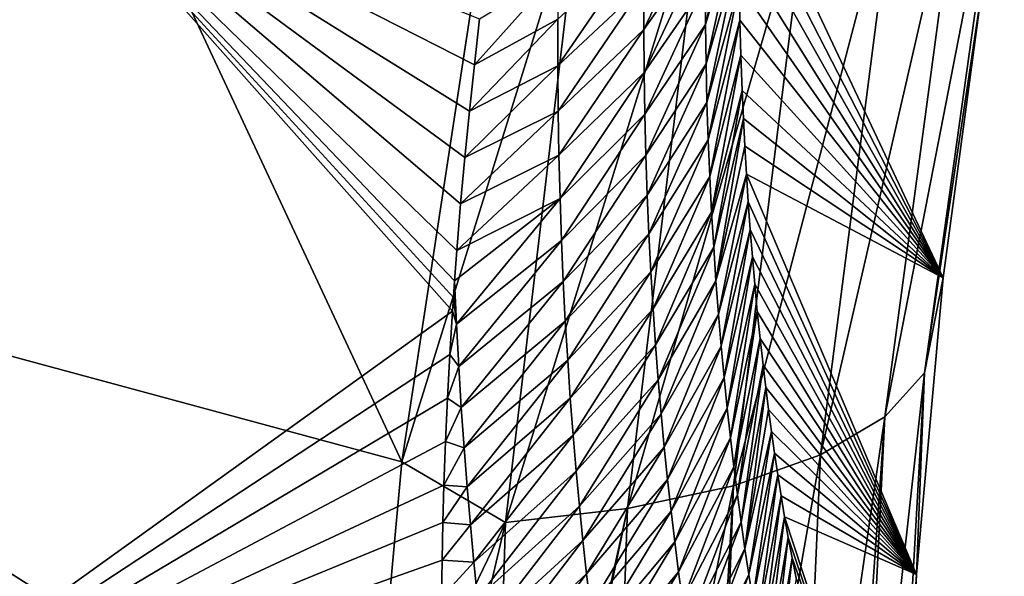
# Model space of a CAD drawing. Header units: metres. Extents: x -101 to 101, y -261 to 23.
# Tile 85 of 256: x -63.8 to -61.18, y -18.11 to -16.63. Entities that reach past the tile are written whole.
import ezdxf

# ---------------------------------------------------------------- set-up
doc = ezdxf.new("R2010")
doc.units = ezdxf.units.M
doc.layers.add('solid_505151_K2442K1000C34', color=7, linetype='CONTINUOUS')

msp = doc.modelspace()

# ---------------------------------------------------------------- linework, layer by layer
at = {"layer": 'solid_505151_K2442K1000C34'}
for points in [[(-65.408676, -17.093513, 104.159546), (-63.694267, -15.849888, 104.159546), (-66.67453, -13.523604, 105.622948)], [(-63.756138, -16.154409, 73.114449), (-65.366989, -17.303961, 73.114449), (-65.155197, -14.656272, 66.448959)], [(-62.784382, -17.803764, 103.164391), (-63.694267, -15.849888, 104.159546), (-65.408676, -17.093513, 104.159546)], [(-62.784382, -17.803764, 103.164391), (-62.528477, -16.126938, 103.718559), (-63.694267, -15.849888, 104.159546)], [(-61.501637, -17.683432, 101.948494), (-61.396225, -17.567181, 101.605934), (-61.184677, -16.056061, 102.167137)], [(-61.294933, -16.141157, 102.51725), (-61.501637, -17.683432, 101.948494), (-61.184677, -16.056061, 102.167137)], [(-61.184677, -16.056061, 102.167137), (-61.396225, -17.567181, 101.605934), (-61.242718, -16.536703, 101.603714)], [(-62.308502, -16.272089, 103.579208), (-62.528477, -16.126938, 103.718559), (-62.784382, -17.803764, 103.164391)], [(-61.67268, -17.784555, 102.268639), (-61.501637, -17.683432, 101.948494), (-61.294933, -16.141157, 102.51725)], [(-61.469646, -16.207268, 102.844475), (-61.67268, -17.784555, 102.268639), (-61.294933, -16.141157, 102.51725)], [(-64.437912, -18.688602, 79.883408), (-65.366989, -17.303961, 73.114449), (-63.756138, -16.154409, 73.114449)], [(-62.649582, -17.402763, 79.876411), (-64.437912, -18.688602, 79.883408), (-63.756138, -16.154409, 73.114449)], [(-62.647095, -17.366539, 79.753281), (-62.649582, -17.402763, 79.876411), (-63.756138, -16.154409, 73.114449)], [(-62.643936, -17.322182, 79.603798), (-62.647095, -17.366539, 79.753281), (-63.756138, -16.154409, 73.114449)], [(-62.637959, -17.242277, 79.33799), (-62.643936, -17.322182, 79.603798), (-63.756138, -16.154409, 73.114449)], [(-62.628063, -17.118261, 78.933723), (-62.637959, -17.242277, 79.33799), (-63.756138, -16.154409, 73.114449)], [(-62.617046, -16.994627, 78.541458), (-62.628063, -17.118261, 78.933723), (-63.756138, -16.154409, 73.114449)], [(-62.604816, -16.871466, 78.161316), (-62.617046, -16.994627, 78.541458), (-63.756138, -16.154409, 73.114449)], [(-62.591568, -16.748808, 77.792419), (-62.604816, -16.871466, 78.161316), (-63.756138, -16.154409, 73.114449)], [(-62.577507, -16.626682, 77.433884), (-62.591568, -16.748808, 77.792419), (-63.756138, -16.154409, 73.114449)], [(-61.34655, -17.314178, 101.304787), (-61.889317, -16.257483, 80.628616), (-61.888199, -16.164448, 80.261909)], [(-61.242718, -16.536703, 101.603714), (-61.34655, -17.314178, 101.304787), (-61.888199, -16.164448, 80.261909)], [(-61.903286, -17.866968, 102.555), (-61.67268, -17.784555, 102.268639), (-61.469646, -16.207268, 102.844475)], [(-61.702625, -16.25205, 103.137207), (-61.903286, -17.866968, 102.555), (-61.469646, -16.207268, 102.844475)], [(-62.185272, -17.927746, 102.797417), (-61.903286, -17.866968, 102.555), (-61.702625, -16.25205, 103.137207)], [(-61.985592, -16.27392, 103.385048), (-62.185272, -17.927746, 102.797417), (-61.702625, -16.25205, 103.137207)], [(-61.979187, -16.533724, 80.21228), (-61.889317, -16.257483, 80.628616), (-61.97831, -16.641327, 80.63652)], [(-61.97831, -16.641327, 80.63652), (-61.889317, -16.257483, 80.628616), (-61.88974, -16.350708, 81.004166)], [(-61.34655, -17.314178, 101.304787), (-61.88974, -16.350708, 81.004166), (-61.889317, -16.257483, 80.628616)], [(-62.308502, -16.272089, 103.579208), (-62.784382, -17.803764, 103.164391), (-62.508625, -17.964722, 102.987282)], [(-62.308502, -16.272089, 103.579208), (-62.508625, -17.964722, 102.987282), (-61.985592, -16.27392, 103.385048)], [(-62.508625, -17.964722, 102.987282), (-62.185272, -17.927746, 102.797417), (-61.985592, -16.27392, 103.385048)], [(-61.978046, -16.310196, 79.366096), (-62.141743, -16.65443, 79.315872), (-62.141689, -16.537188, 78.892227)], [(-61.978046, -16.310196, 79.366096), (-61.979118, -16.42337, 79.788795), (-62.141743, -16.65443, 79.315872)], [(-61.97831, -16.641327, 80.63652), (-61.88974, -16.350708, 81.004166), (-61.97654, -16.746248, 81.061478)], [(-61.97654, -16.746248, 81.061478), (-61.88974, -16.350708, 81.004166), (-61.889431, -16.443989, 81.389282)], [(-61.34655, -17.314178, 101.304787), (-61.889431, -16.443989, 81.389282), (-61.88974, -16.350708, 81.004166)], [(-62.370071, -16.751024, 78.525589), (-62.140537, -16.41688, 78.469383), (-62.141689, -16.537188, 78.892227)], [(-62.369957, -16.627289, 78.103615), (-62.140537, -16.41688, 78.469383), (-62.370071, -16.751024, 78.525589)], [(-61.979118, -16.42337, 79.788795), (-62.140778, -16.768717, 79.740257), (-62.141743, -16.65443, 79.315872)], [(-61.979118, -16.42337, 79.788795), (-61.979187, -16.533724, 80.21228), (-62.140778, -16.768717, 79.740257)], [(-61.97654, -16.746248, 81.061478), (-61.889431, -16.443989, 81.389282), (-61.973934, -16.848557, 81.487114)], [(-61.973934, -16.848557, 81.487114), (-61.889431, -16.443989, 81.389282), (-61.888355, -16.537188, 81.784691)], [(-61.34655, -17.314178, 101.304787), (-61.888355, -16.537188, 81.784691), (-61.889431, -16.443989, 81.389282)], [(-62.368656, -16.500254, 77.682404), (-62.591568, -16.748808, 77.792419), (-62.577507, -16.626682, 77.433884)], [(-62.368656, -16.500254, 77.682404), (-62.369957, -16.627289, 78.103615), (-62.591568, -16.748808, 77.792419)], [(-62.370071, -16.751024, 78.525589), (-62.141689, -16.537188, 78.892227), (-62.36908, -16.871572, 78.948296)], [(-62.36908, -16.871572, 78.948296), (-62.141689, -16.537188, 78.892227), (-62.141743, -16.65443, 79.315872)], [(-61.979187, -16.533724, 80.21228), (-62.138855, -16.880125, 80.165352), (-62.140778, -16.768717, 79.740257)], [(-61.979187, -16.533724, 80.21228), (-61.97831, -16.641327, 80.63652), (-62.138855, -16.880125, 80.165352)], [(-61.973934, -16.848557, 81.487114), (-61.888355, -16.537188, 81.784691), (-61.970551, -16.948318, 81.913391)], [(-61.970551, -16.948318, 81.913391), (-61.888355, -16.537188, 81.784691), (-61.886494, -16.630249, 82.190712)], [(-61.34655, -17.314178, 101.304787), (-61.886494, -16.630249, 82.190712), (-61.888355, -16.537188, 81.784691)], [(-61.396225, -17.567181, 101.605934), (-61.34655, -17.314178, 101.304787), (-61.242718, -16.536703, 101.603714)], [(-62.369957, -16.627289, 78.103615), (-62.604816, -16.871466, 78.161316), (-62.591568, -16.748808, 77.792419)], [(-62.369957, -16.627289, 78.103615), (-62.370071, -16.751024, 78.525589), (-62.604816, -16.871466, 78.161316)], [(-61.97831, -16.641327, 80.63652), (-62.136028, -16.988729, 80.591125), (-62.138855, -16.880125, 80.165352)], [(-61.97831, -16.641327, 80.63652), (-61.97654, -16.746248, 81.061478), (-62.136028, -16.988729, 80.591125)], [(-61.970551, -16.948318, 81.913391), (-61.886494, -16.630249, 82.190712), (-61.966427, -17.045588, 82.340279)], [(-61.966427, -17.045588, 82.340279), (-61.886494, -16.630249, 82.190712), (-61.883923, -16.723423, 82.606148)], [(-61.34655, -17.314178, 101.304787), (-61.883923, -16.723423, 82.606148), (-61.886494, -16.630249, 82.190712)], [(-62.36908, -16.871572, 78.948296), (-62.141743, -16.65443, 79.315872), (-62.367065, -16.989044, 79.371681)], [(-62.367065, -16.989044, 79.371681), (-62.141743, -16.65443, 79.315872), (-62.140778, -16.768717, 79.740257)], [(-61.966427, -17.045588, 82.340279), (-61.883923, -16.723423, 82.606148), (-61.961613, -17.140413, 82.767746)], [(-61.961613, -17.140413, 82.767746), (-61.883923, -16.723423, 82.606148), (-61.880611, -16.81657, 83.03157)], [(-61.34655, -17.314178, 101.304787), (-61.880611, -16.81657, 83.03157), (-61.883923, -16.723423, 82.606148)], [(-62.370071, -16.751024, 78.525589), (-62.617046, -16.994627, 78.541458), (-62.604816, -16.871466, 78.161316)], [(-62.370071, -16.751024, 78.525589), (-62.36908, -16.871572, 78.948296), (-62.617046, -16.994627, 78.541458)], [(-61.97654, -16.746248, 81.061478), (-62.132362, -17.094604, 81.01754), (-62.136028, -16.988729, 80.591125)], [(-61.97654, -16.746248, 81.061478), (-61.973934, -16.848557, 81.487114), (-62.132362, -17.094604, 81.01754)], [(-62.367065, -16.989044, 79.371681), (-62.140778, -16.768717, 79.740257), (-62.364094, -17.103542, 79.795723)], [(-62.364094, -17.103542, 79.795723), (-62.140778, -16.768717, 79.740257), (-62.138855, -16.880125, 80.165352)], [(-61.961613, -17.140413, 82.767746), (-61.880611, -16.81657, 83.03157), (-61.956146, -17.23284, 83.19577)], [(-61.956146, -17.23284, 83.19577), (-61.880611, -16.81657, 83.03157), (-61.877396, -16.890938, 83.379677)], [(-61.34655, -17.314178, 101.304787), (-61.877396, -16.890938, 83.379677), (-61.880611, -16.81657, 83.03157)], [(-61.973934, -16.848557, 81.487114), (-62.127903, -17.197819, 81.444565), (-62.132362, -17.094604, 81.01754)], [(-61.973934, -16.848557, 81.487114), (-61.970551, -16.948318, 81.913391), (-62.127903, -17.197819, 81.444565)], [(-62.36908, -16.871572, 78.948296), (-62.628063, -17.118261, 78.933723), (-62.617046, -16.994627, 78.541458)], [(-62.36908, -16.871572, 78.948296), (-62.367065, -16.989044, 79.371681), (-62.628063, -17.118261, 78.933723)], [(-62.364094, -17.103542, 79.795723), (-62.138855, -16.880125, 80.165352), (-62.360226, -17.215147, 80.220383)], [(-62.360226, -17.215147, 80.220383), (-62.138855, -16.880125, 80.165352), (-62.136028, -16.988729, 80.591125)], [(-61.956146, -17.23284, 83.19577), (-61.877396, -16.890938, 83.379677), (-61.950062, -17.322914, 83.624329)], [(-61.950062, -17.322914, 83.624329), (-61.877396, -16.890938, 83.379677), (-61.873657, -16.965061, 83.735161)], [(-61.34655, -17.314178, 101.304787), (-61.873657, -16.965061, 83.735161), (-61.877396, -16.890938, 83.379677)], [(-61.970551, -16.948318, 81.913391), (-62.122711, -17.298445, 81.872169), (-62.127903, -17.197819, 81.444565)], [(-61.970551, -16.948318, 81.913391), (-61.966427, -17.045588, 82.340279), (-62.122711, -17.298445, 81.872169)], [(-62.367065, -16.989044, 79.371681), (-62.637959, -17.242277, 79.33799), (-62.628063, -17.118261, 78.933723)], [(-62.367065, -16.989044, 79.371681), (-62.364094, -17.103542, 79.795723), (-62.637959, -17.242277, 79.33799)], [(-62.360226, -17.215147, 80.220383), (-62.136028, -16.988729, 80.591125), (-62.355518, -17.323933, 80.645638)], [(-62.355518, -17.323933, 80.645638), (-62.136028, -16.988729, 80.591125), (-62.132362, -17.094604, 81.01754)], [(-61.950062, -17.322914, 83.624329), (-61.873657, -16.965061, 83.735161), (-61.869373, -17.038839, 84.098457)], [(-61.34655, -17.314178, 101.304787), (-61.869373, -17.038839, 84.098457), (-61.873657, -16.965061, 83.735161)], [(-61.950062, -17.322914, 83.624329), (-61.869373, -17.038839, 84.098457), (-61.943409, -17.410686, 84.053398)], [(-61.943409, -17.410686, 84.053398), (-61.869373, -17.038839, 84.098457), (-61.864567, -17.112339, 84.469315)], [(-61.417545, -18.102549, 100.96962), (-61.864567, -17.112339, 84.469315), (-61.869373, -17.038839, 84.098457)], [(-61.34655, -17.314178, 101.304787), (-61.417545, -18.102549, 100.96962), (-61.869373, -17.038839, 84.098457)], [(-61.966427, -17.045588, 82.340279), (-62.116829, -17.396536, 82.300323), (-62.122711, -17.298445, 81.872169)], [(-61.966427, -17.045588, 82.340279), (-61.961613, -17.140413, 82.767746), (-62.116829, -17.396536, 82.300323)], [(-62.865978, -18.706984, 102.818871), (-62.784382, -17.803764, 103.164391), (-65.408676, -17.093513, 104.159546)], [(-62.909946, -19.668598, 102.4142), (-62.865978, -18.706984, 102.818871), (-65.408676, -17.093513, 104.159546)], [(-64.546516, -20.704044, 102.4142), (-62.909946, -19.668598, 102.4142), (-65.408676, -17.093513, 104.159546)], [(-62.364094, -17.103542, 79.795723), (-62.643936, -17.322182, 79.603798), (-62.637959, -17.242277, 79.33799)], [(-62.364094, -17.103542, 79.795723), (-62.638966, -17.437794, 80.034012), (-62.643936, -17.322182, 79.603798)], [(-62.364094, -17.103542, 79.795723), (-62.360226, -17.215147, 80.220383), (-62.638966, -17.437794, 80.034012)], [(-62.355518, -17.323933, 80.645638), (-62.132362, -17.094604, 81.01754), (-62.350025, -17.429974, 81.071457)], [(-62.350025, -17.429974, 81.071457), (-62.132362, -17.094604, 81.01754), (-62.127903, -17.197819, 81.444565)], [(-61.943409, -17.410686, 84.053398), (-61.864567, -17.112339, 84.469315), (-61.936218, -17.496197, 84.482941)], [(-61.936218, -17.496197, 84.482941), (-61.864567, -17.112339, 84.469315), (-61.859287, -17.185757, 84.846886)], [(-61.417545, -18.102549, 100.96962), (-61.859287, -17.185757, 84.846886), (-61.864567, -17.112339, 84.469315)], [(-61.961613, -17.140413, 82.767746), (-62.110294, -17.492146, 82.729012), (-62.116829, -17.396536, 82.300323)], [(-61.961613, -17.140413, 82.767746), (-61.956146, -17.23284, 83.19577), (-62.110294, -17.492146, 82.729012)], [(-62.350025, -17.429974, 81.071457), (-62.127903, -17.197819, 81.444565), (-62.3438, -17.533346, 81.49781)], [(-62.3438, -17.533346, 81.49781), (-62.127903, -17.197819, 81.444565), (-62.122711, -17.298445, 81.872169)], [(-61.936218, -17.496197, 84.482941), (-61.859287, -17.185757, 84.846886), (-61.92852, -17.579475, 84.912949)], [(-61.92852, -17.579475, 84.912949), (-61.859287, -17.185757, 84.846886), (-61.853508, -17.258965, 85.231697)], [(-61.417545, -18.102549, 100.96962), (-61.853508, -17.258965, 85.231697), (-61.859287, -17.185757, 84.846886)], [(-62.360226, -17.215147, 80.220383), (-62.63306, -17.55003, 80.463531), (-62.638966, -17.437794, 80.034012)], [(-62.360226, -17.215147, 80.220383), (-62.355518, -17.323933, 80.645638), (-62.63306, -17.55003, 80.463531)], [(-61.956146, -17.23284, 83.19577), (-62.103153, -17.585318, 83.158203), (-62.110294, -17.492146, 82.729012)], [(-61.956146, -17.23284, 83.19577), (-61.950062, -17.322914, 83.624329), (-62.103153, -17.585318, 83.158203)], [(-61.92852, -17.579475, 84.912949), (-61.853508, -17.258965, 85.231697), (-61.920345, -17.660559, 85.343399)], [(-61.920345, -17.660559, 85.343399), (-61.853508, -17.258965, 85.231697), (-61.847206, -17.331816, 85.624306)], [(-61.417545, -18.102549, 100.96962), (-61.847206, -17.331816, 85.624306), (-61.853508, -17.258965, 85.231697)], [(-62.3438, -17.533346, 81.49781), (-62.122711, -17.298445, 81.872169), (-62.336895, -17.634121, 81.924683)], [(-62.336895, -17.634121, 81.924683), (-62.122711, -17.298445, 81.872169), (-62.116829, -17.396536, 82.300323)], [(-62.638966, -17.437794, 80.034012), (-62.647095, -17.366539, 79.753281), (-62.643936, -17.322182, 79.603798)], [(-62.355518, -17.323933, 80.645638), (-62.626369, -17.659391, 80.893585), (-62.63306, -17.55003, 80.463531)], [(-62.355518, -17.323933, 80.645638), (-62.350025, -17.429974, 81.071457), (-62.626369, -17.659391, 80.893585)], [(-61.950062, -17.322914, 83.624329), (-62.09544, -17.676105, 83.587875), (-62.103153, -17.585318, 83.158203)], [(-61.950062, -17.322914, 83.624329), (-61.943409, -17.410686, 84.053398), (-62.09544, -17.676105, 83.587875)], [(-61.396225, -17.567181, 101.605934), (-61.417545, -18.102549, 100.96962), (-61.34655, -17.314178, 101.304787)], [(-61.920345, -17.660559, 85.343399), (-61.847206, -17.331816, 85.624306), (-61.911728, -17.739477, 85.774284)], [(-61.911728, -17.739477, 85.774284), (-61.847206, -17.331816, 85.624306), (-61.840355, -17.404173, 86.025253)], [(-61.417545, -18.102549, 100.96962), (-61.840355, -17.404173, 86.025253), (-61.847206, -17.331816, 85.624306)], [(-62.638966, -17.437794, 80.034012), (-62.649582, -17.402763, 79.876411), (-62.647095, -17.366539, 79.753281)], [(-62.656887, -17.518232, 80.27562), (-64.437912, -18.688602, 79.883408), (-62.649582, -17.402763, 79.876411)], [(-62.638966, -17.437794, 80.034012), (-62.656887, -17.518232, 80.27562), (-62.649582, -17.402763, 79.876411)], [(-62.336895, -17.634121, 81.924683), (-62.116829, -17.396536, 82.300323), (-62.32935, -17.732347, 82.352043)], [(-62.32935, -17.732347, 82.352043), (-62.116829, -17.396536, 82.300323), (-62.110294, -17.492146, 82.729012)], [(-61.911728, -17.739477, 85.774284), (-61.840355, -17.404173, 86.025253), (-61.902691, -17.816265, 86.205566)], [(-61.902691, -17.816265, 86.205566), (-61.840355, -17.404173, 86.025253), (-61.832935, -17.475891, 86.435097)], [(-61.417545, -18.102549, 100.96962), (-61.832935, -17.475891, 86.435097), (-61.840355, -17.404173, 86.025253)], [(-62.350025, -17.429974, 81.071457), (-62.618946, -17.765961, 81.324127), (-62.626369, -17.659391, 80.893585)], [(-62.350025, -17.429974, 81.071457), (-62.3438, -17.533346, 81.49781), (-62.618946, -17.765961, 81.324127)], [(-61.943409, -17.410686, 84.053398), (-62.087196, -17.764559, 84.018021), (-62.09544, -17.676105, 83.587875)], [(-61.943409, -17.410686, 84.053398), (-61.936218, -17.496197, 84.482941), (-62.087196, -17.764559, 84.018021)], [(-62.638966, -17.437794, 80.034012), (-62.63306, -17.55003, 80.463531), (-62.656887, -17.518232, 80.27562)], [(-61.902691, -17.816265, 86.205566), (-61.832935, -17.475891, 86.435097), (-61.893265, -17.890953, 86.637245)], [(-61.893265, -17.890953, 86.637245), (-61.832935, -17.475891, 86.435097), (-61.824944, -17.546909, 86.854134)], [(-61.417545, -18.102549, 100.96962), (-61.824944, -17.546909, 86.854134), (-61.832935, -17.475891, 86.435097)], [(-62.32935, -17.732347, 82.352043), (-62.110294, -17.492146, 82.729012), (-62.321205, -17.828079, 82.779877)], [(-62.321205, -17.828079, 82.779877), (-62.110294, -17.492146, 82.729012), (-62.103153, -17.585318, 83.158203)], [(-61.936218, -17.496197, 84.482941), (-62.078457, -17.850718, 84.448601), (-62.087196, -17.764559, 84.018021)], [(-61.936218, -17.496197, 84.482941), (-61.92852, -17.579475, 84.912949), (-62.078457, -17.850718, 84.448601)], [(-62.656887, -17.518232, 80.27562), (-62.663124, -17.63385, 80.686279), (-64.437912, -18.688602, 79.883408)], [(-62.63306, -17.55003, 80.463531), (-62.663124, -17.63385, 80.686279), (-62.656887, -17.518232, 80.27562)], [(-62.3438, -17.533346, 81.49781), (-62.610847, -17.869816, 81.755157), (-62.618946, -17.765961, 81.324127)], [(-62.3438, -17.533346, 81.49781), (-62.336895, -17.634121, 81.924683), (-62.610847, -17.869816, 81.755157)], [(-62.63306, -17.55003, 80.463531), (-62.626369, -17.659391, 80.893585), (-62.663124, -17.63385, 80.686279)], [(-61.893265, -17.890953, 86.637245), (-61.824944, -17.546909, 86.854134), (-61.88348, -17.963568, 87.06929)], [(-61.88348, -17.963568, 87.06929), (-61.824944, -17.546909, 86.854134), (-61.817902, -17.605848, 87.209381)], [(-61.417545, -18.102549, 100.96962), (-61.817902, -17.605848, 87.209381), (-61.824944, -17.546909, 86.854134)], [(-62.321205, -17.828079, 82.779877), (-62.103153, -17.585318, 83.158203), (-62.312504, -17.921368, 83.20816)], [(-62.312504, -17.921368, 83.20816), (-62.103153, -17.585318, 83.158203), (-62.09544, -17.676105, 83.587875)], [(-61.92852, -17.579475, 84.912949), (-62.069256, -17.934618, 84.879608), (-62.078457, -17.850718, 84.448601)], [(-61.92852, -17.579475, 84.912949), (-61.920345, -17.660559, 85.343399), (-62.069256, -17.934618, 84.879608)], [(-61.396225, -17.567181, 101.605934), (-61.577431, -19.197025, 101.274757), (-61.480999, -19.05197, 100.940651)], [(-61.501637, -17.683432, 101.948494), (-61.577431, -19.197025, 101.274757), (-61.396225, -17.567181, 101.605934)], [(-61.396225, -17.567181, 101.605934), (-61.480999, -19.05197, 100.940651), (-61.417545, -18.102549, 100.96962)], [(-61.88348, -17.963568, 87.06929), (-61.817902, -17.605848, 87.209381), (-61.873356, -18.034134, 87.501701)], [(-61.873356, -18.034134, 87.501701), (-61.817902, -17.605848, 87.209381), (-61.810513, -17.664522, 87.570221)], [(-61.417545, -18.102549, 100.96962), (-61.810513, -17.664522, 87.570221), (-61.817902, -17.605848, 87.209381)], [(-62.663124, -17.63385, 80.686279), (-62.668133, -17.749575, 81.10923), (-64.437912, -18.688602, 79.883408)], [(-62.626369, -17.659391, 80.893585), (-62.668133, -17.749575, 81.10923), (-62.663124, -17.63385, 80.686279)], [(-62.336895, -17.634121, 81.924683), (-62.602116, -17.971014, 82.186646), (-62.610847, -17.869816, 81.755157)], [(-62.336895, -17.634121, 81.924683), (-62.32935, -17.732347, 82.352043), (-62.602116, -17.971014, 82.186646)], [(-62.626369, -17.659391, 80.893585), (-62.618946, -17.765961, 81.324127), (-62.668133, -17.749575, 81.10923)], [(-61.920345, -17.660559, 85.343399), (-62.05962, -18.016293, 85.31102), (-62.069256, -17.934618, 84.879608)], [(-61.920345, -17.660559, 85.343399), (-61.911728, -17.739477, 85.774284), (-62.05962, -18.016293, 85.31102)], [(-61.873356, -18.034134, 87.501701), (-61.810513, -17.664522, 87.570221), (-61.802757, -17.722807, 87.937027)], [(-61.417545, -18.102549, 100.96962), (-61.802757, -17.722807, 87.937027), (-61.810513, -17.664522, 87.570221)], [(-62.312504, -17.921368, 83.20816), (-62.09544, -17.676105, 83.587875), (-62.30328, -18.012264, 83.636887)], [(-62.30328, -18.012264, 83.636887), (-62.09544, -17.676105, 83.587875), (-62.087196, -17.764559, 84.018021)], [(-61.501637, -17.683432, 101.948494), (-61.740456, -19.330877, 101.586983), (-61.611504, -19.231112, 101.353973)], [(-61.67268, -17.784555, 102.268639), (-61.740456, -19.330877, 101.586983), (-61.501637, -17.683432, 101.948494)], [(-61.501637, -17.683432, 101.948494), (-61.611504, -19.231112, 101.353973), (-61.577431, -19.197025, 101.274757)], [(-62.32935, -17.732347, 82.352043), (-62.592789, -18.069613, 82.618584), (-62.602116, -17.971014, 82.186646)], [(-62.32935, -17.732347, 82.352043), (-62.321205, -17.828079, 82.779877), (-62.592789, -18.069613, 82.618584)], [(-61.911728, -17.739477, 85.774284), (-62.049576, -18.095778, 85.742828), (-62.05962, -18.016293, 85.31102)], [(-61.911728, -17.739477, 85.774284), (-61.902691, -17.816265, 86.205566), (-62.049576, -18.095778, 85.742828)], [(-61.873356, -18.034134, 87.501701), (-61.802757, -17.722807, 87.937027), (-61.862915, -18.102674, 87.934456)], [(-61.862915, -18.102674, 87.934456), (-61.802757, -17.722807, 87.937027), (-61.794624, -17.780577, 88.31015)], [(-61.417545, -18.102549, 100.96962), (-61.794624, -17.780577, 88.31015), (-61.802757, -17.722807, 87.937027)], [(-62.668133, -17.749575, 81.10923), (-62.672211, -17.865269, 81.543633), (-64.437912, -18.688602, 79.883408)], [(-62.618946, -17.765961, 81.324127), (-62.672211, -17.865269, 81.543633), (-62.668133, -17.749575, 81.10923)], [(-62.618946, -17.765961, 81.324127), (-62.610847, -17.869816, 81.755157), (-62.672211, -17.865269, 81.543633)], [(-62.30328, -18.012264, 83.636887), (-62.087196, -17.764559, 84.018021), (-62.293575, -18.100817, 84.066017)], [(-62.293575, -18.100817, 84.066017), (-62.087196, -17.764559, 84.018021), (-62.078457, -17.850718, 84.448601)], [(-61.67268, -17.784555, 102.268639), (-61.964291, -19.448795, 101.866219), (-61.740456, -19.330877, 101.586983)], [(-61.903286, -17.866968, 102.555), (-61.964291, -19.448795, 101.866219), (-61.67268, -17.784555, 102.268639)], [(-61.862915, -18.102674, 87.934456), (-61.794624, -17.780577, 88.31015), (-61.852177, -18.16921, 88.367538)], [(-61.852177, -18.16921, 88.367538), (-61.794624, -17.780577, 88.31015), (-61.786098, -17.837708, 88.689949)], [(-61.417545, -18.102549, 100.96962), (-61.786098, -17.837708, 88.689949), (-61.794624, -17.780577, 88.31015)], [(-62.508625, -17.964722, 102.987282), (-62.784382, -17.803764, 103.164391), (-62.865978, -18.706984, 102.818871)], [(-61.902691, -17.816265, 86.205566), (-62.039158, -18.173103, 86.175011), (-62.049576, -18.095778, 85.742828)], [(-61.902691, -17.816265, 86.205566), (-61.893265, -17.890953, 86.637245), (-62.039158, -18.173103, 86.175011)], [(-62.321205, -17.828079, 82.779877), (-62.582916, -18.165665, 83.050941), (-62.592789, -18.069613, 82.618584)], [(-62.321205, -17.828079, 82.779877), (-62.312504, -17.921368, 83.20816), (-62.582916, -18.165665, 83.050941)], [(-62.293575, -18.100817, 84.066017), (-62.078457, -17.850718, 84.448601), (-62.283421, -18.187069, 84.495552)], [(-62.283421, -18.187069, 84.495552), (-62.078457, -17.850718, 84.448601), (-62.069256, -17.934618, 84.879608)], [(-61.852177, -18.16921, 88.367538), (-61.786098, -17.837708, 88.689949), (-61.841167, -18.233763, 88.800941)], [(-61.841167, -18.233763, 88.800941), (-61.786098, -17.837708, 88.689949), (-61.777168, -17.894075, 89.07679)], [(-61.417545, -18.102549, 100.96962), (-61.777168, -17.894075, 89.07679), (-61.786098, -17.837708, 88.689949)], [(-62.672211, -17.865269, 81.543633), (-62.675125, -17.964977, 81.927261), (-64.437912, -18.688602, 79.883408)], [(-62.610847, -17.869816, 81.755157), (-62.675125, -17.964977, 81.927261), (-62.672211, -17.865269, 81.543633)], [(-62.610847, -17.869816, 81.755157), (-62.602116, -17.971014, 82.186646), (-62.675125, -17.964977, 81.927261)], [(-61.903286, -17.866968, 102.555), (-62.240982, -19.546597, 102.102554), (-61.997814, -19.462896, 101.899895)], [(-62.185272, -17.927746, 102.797417), (-62.240982, -19.546597, 102.102554), (-61.903286, -17.866968, 102.555)], [(-61.903286, -17.866968, 102.555), (-61.997814, -19.462896, 101.899895), (-61.964291, -19.448795, 101.866219)], [(-61.893265, -17.890953, 86.637245), (-62.028393, -18.248308, 86.607559), (-62.039158, -18.173103, 86.175011)], [(-61.893265, -17.890953, 86.637245), (-61.88348, -17.963568, 87.06929), (-62.028393, -18.248308, 86.607559)], [(-61.841167, -18.233763, 88.800941), (-61.777168, -17.894075, 89.07679), (-61.829903, -18.296354, 89.23465)], [(-61.829903, -18.296354, 89.23465), (-61.777168, -17.894075, 89.07679), (-61.767826, -17.949554, 89.471039)], [(-61.417545, -18.102549, 100.96962), (-61.767826, -17.949554, 89.471039), (-61.777168, -17.894075, 89.07679)], [(-62.312504, -17.921368, 83.20816), (-62.572529, -18.259226, 83.483711), (-62.582916, -18.165665, 83.050941)], [(-62.312504, -17.921368, 83.20816), (-62.30328, -18.012264, 83.636887), (-62.572529, -18.259226, 83.483711)], [(-62.185272, -17.927746, 102.797417), (-62.560711, -19.620802, 102.287598), (-62.537849, -19.616579, 102.276787)], [(-62.508625, -17.964722, 102.987282), (-62.560711, -19.620802, 102.287598), (-62.185272, -17.927746, 102.797417)], [(-62.185272, -17.927746, 102.797417), (-62.537849, -19.616579, 102.276787), (-62.240982, -19.546597, 102.102554)], [(-62.283421, -18.187069, 84.495552), (-62.069256, -17.934618, 84.879608), (-62.27285, -18.271051, 84.925476)], [(-62.27285, -18.271051, 84.925476), (-62.069256, -17.934618, 84.879608), (-62.05962, -18.016293, 85.31102)], [(-61.829903, -18.296354, 89.23465), (-61.767826, -17.949554, 89.471039), (-61.818409, -18.357008, 89.668655)], [(-61.818409, -18.357008, 89.668655), (-61.767826, -17.949554, 89.471039), (-61.758102, -18.004326, 89.872101)], [(-61.454559, -18.901022, 100.596848), (-61.758102, -18.004326, 89.872101), (-61.767826, -17.949554, 89.471039)], [(-61.417545, -18.102549, 100.96962), (-61.454559, -18.901022, 100.596848), (-61.767826, -17.949554, 89.471039)], [(-62.675125, -17.964977, 81.927261), (-62.677349, -18.064547, 82.319733), (-64.437912, -18.688602, 79.883408)], [(-62.508625, -17.964722, 102.987282), (-62.865978, -18.706984, 102.818871), (-62.909946, -19.668598, 102.4142)], [(-62.508625, -17.964722, 102.987282), (-62.909946, -19.668598, 102.4142), (-62.560711, -19.620802, 102.287598)], [(-62.602116, -17.971014, 82.186646), (-62.677349, -18.064547, 82.319733), (-62.675125, -17.964977, 81.927261)], [(-62.602116, -17.971014, 82.186646), (-62.592789, -18.069613, 82.618584), (-62.677349, -18.064547, 82.319733)], [(-61.88348, -17.963568, 87.06929), (-62.017307, -18.321417, 87.040451), (-62.028393, -18.248308, 86.607559)], [(-61.88348, -17.963568, 87.06929), (-61.873356, -18.034134, 87.501701), (-62.017307, -18.321417, 87.040451)], [(-61.818409, -18.357008, 89.668655), (-61.758102, -18.004326, 89.872101), (-61.806702, -18.415737, 90.102936)], [(-61.806702, -18.415737, 90.102936), (-61.758102, -18.004326, 89.872101), (-61.748051, -18.058666, 90.279137)], [(-61.454559, -18.901022, 100.596848), (-61.748051, -18.058666, 90.279137), (-61.758102, -18.004326, 89.872101)], [(-62.30328, -18.012264, 83.636887), (-62.561676, -18.350349, 83.916878), (-62.572529, -18.259226, 83.483711)], [(-62.30328, -18.012264, 83.636887), (-62.293575, -18.100817, 84.066017), (-62.561676, -18.350349, 83.916878)], [(-62.27285, -18.271051, 84.925476), (-62.05962, -18.016293, 85.31102), (-62.261887, -18.352804, 85.355766)], [(-62.261887, -18.352804, 85.355766), (-62.05962, -18.016293, 85.31102), (-62.049576, -18.095778, 85.742828)], [(-61.873356, -18.034134, 87.501701), (-62.005917, -18.392454, 87.473679), (-62.017307, -18.321417, 87.040451)], [(-61.873356, -18.034134, 87.501701), (-61.862915, -18.102674, 87.934456), (-62.005917, -18.392454, 87.473679)], [(-61.806702, -18.415737, 90.102936), (-61.748051, -18.058666, 90.279137), (-61.794792, -18.472559, 90.537483)], [(-61.794792, -18.472559, 90.537483), (-61.748051, -18.058666, 90.279137), (-61.73764, -18.112404, 90.692688)], [(-61.454559, -18.901022, 100.596848), (-61.73764, -18.112404, 90.692688), (-61.748051, -18.058666, 90.279137)], [(-62.677349, -18.064547, 82.319733), (-62.678764, -18.163939, 82.721664), (-64.437912, -18.688602, 79.883408)], [(-62.592789, -18.069613, 82.618584), (-62.678764, -18.163939, 82.721664), (-62.677349, -18.064547, 82.319733)], [(-62.592789, -18.069613, 82.618584), (-62.582916, -18.165665, 83.050941), (-62.678764, -18.163939, 82.721664)], [(-62.293575, -18.100817, 84.066017), (-62.550385, -18.439081, 84.350418), (-62.561676, -18.350349, 83.916878)], [(-62.293575, -18.100817, 84.066017), (-62.283421, -18.187069, 84.495552), (-62.550385, -18.439081, 84.350418)], [(-62.261887, -18.352804, 85.355766), (-62.049576, -18.095778, 85.742828), (-62.250561, -18.43236, 85.786423)], [(-62.250561, -18.43236, 85.786423), (-62.049576, -18.095778, 85.742828), (-62.039158, -18.173103, 86.175011)], [(-61.862915, -18.102674, 87.934456), (-61.994251, -18.461445, 87.907227), (-62.005917, -18.392454, 87.473679)], [(-61.862915, -18.102674, 87.934456), (-61.852177, -18.16921, 88.367538), (-61.994251, -18.461445, 87.907227)], [(-61.480999, -19.05197, 100.940651), (-61.454559, -18.901022, 100.596848), (-61.417545, -18.102549, 100.96962)]]:
    msp.add_3dface(points, dxfattribs=at)

doc.saveas('drawing.dxf')
